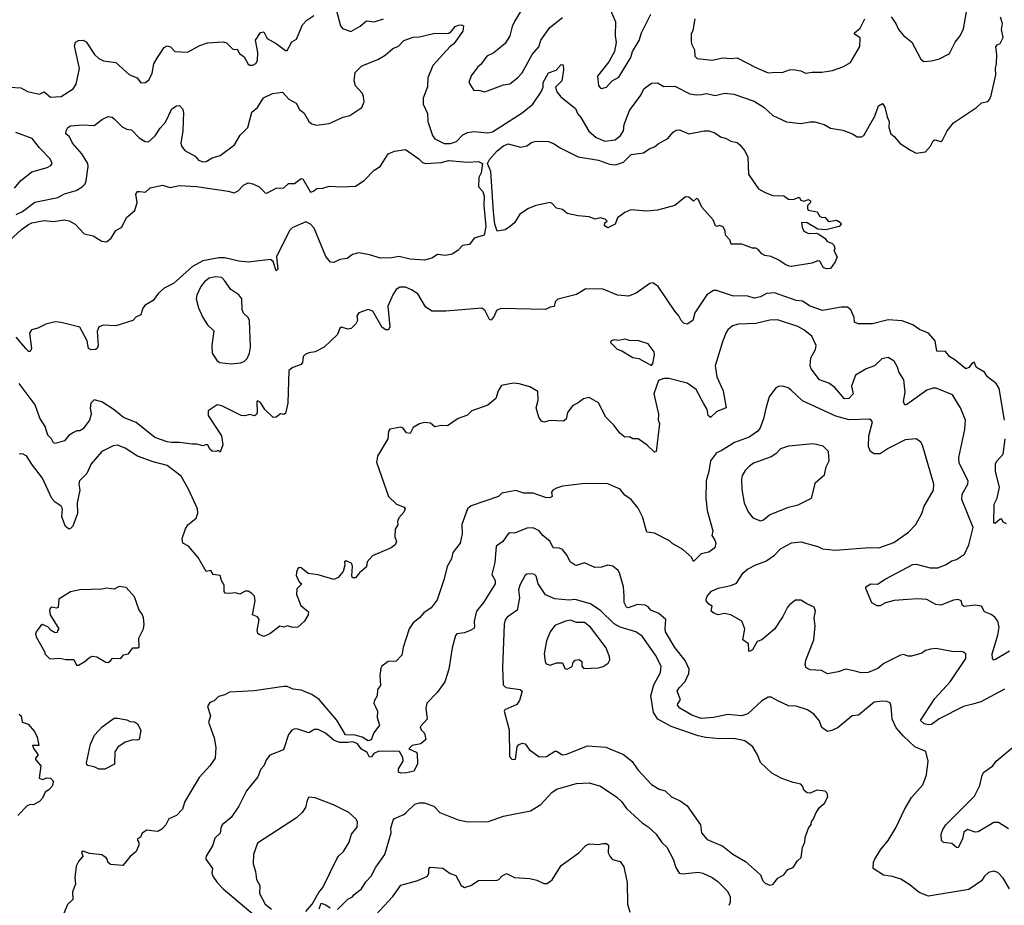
# Model space of a CAD drawing. Extents: x 1678759 to 1859541, y 384609 to 522867.
# Tile 109 of 256: x 1772158 to 1778482, y 428709 to 434399. Entities that reach past the tile are written whole.
import ezdxf

# ---------------------------------------------------------------- set-up
doc = ezdxf.new("R2010")
doc.units = 0

msp = doc.modelspace()

# ---------------------------------------------------------------- linework, layer by layer
at = {"layer": '0CON20XD'}
for points in [[(1775443.5, 434565), (1775338.1, 434391.9), (1775321.2, 434355), (1775305.4, 434294.6), (1775275, 434246), (1775203.6, 434186.4), (1775158.8, 434165), (1775120.3, 434109.7), (1775101.2, 434095), (1775057.5, 434037.5), (1775043.3, 433995), (1775075, 433943.8), (1775105, 433946.2), (1775145, 433934), (1775265, 433980), (1775305, 433986.7), (1775356, 434025), (1775385, 434058), (1775450, 434175), (1775492.3, 434225), (1775505, 434267.5), (1775561.9, 434348.1), (1775645, 434413.3)], [(1775945, 434473.8), (1775983.5, 434385), (1775982.2, 434295), (1775988.5, 434251.5), (1775977.1, 434195), (1775942.1, 434127.9), (1775868.8, 434035), (1775876.2, 433975), (1775885, 433960), (1775895, 433956.2), (1775926.7, 433965), (1775963.3, 434005), (1776005, 434030), (1776082.5, 434155), (1776092.9, 434195), (1776135.5, 434264.5), (1776152.2, 434315), (1776211.4, 434435)], [(1777755, 434417.5), (1777786, 434375), (1777802, 434335), (1777835, 434298), (1777887.5, 434255), (1777945, 434144.2), (1777965, 434130), (1778015, 434133.3), (1778065, 434146), (1778120, 434175), (1778129.2, 434180.8), (1778166, 434255), (1778199.2, 434295), (1778219.8, 434340.2), (1778244.5, 434485)], [(1772095, 433965.4), (1772165, 433960.5), (1772208.2, 433938.2), (1772285, 433919.4), (1772315, 433935.7), (1772355, 433901.2), (1772425, 433905.5), (1772500.6, 433955), (1772519.6, 433985), (1772541.9, 434085), (1772509.1, 434230.9), (1772515.7, 434254.3), (1772535, 434264), (1772565, 434266.2), (1772585, 434256), (1772638.2, 434175), (1772665, 434148.2), (1772695, 434134.7), (1772775, 434122.9), (1772863.8, 434043.8), (1772912.5, 434025), (1772935, 433992.5), (1772966.7, 433995), (1772989.2, 434015), (1773008.6, 434055), (1773019.1, 434115), (1773041.9, 434155), (1773085, 434218.8), (1773105, 434230.8), (1773126.2, 434225), (1773155, 434193.8), (1773235, 434190.6), (1773315, 434232.5), (1773365, 434250), (1773465, 434255.7), (1773485, 434249.2), (1773525, 434210.8), (1773535, 434206.2), (1773555, 434210), (1773570.5, 434180.5), (1773599.4, 434159.4), (1773625, 434113.3), (1773635, 434106.2), (1773655, 434106.2), (1773673.9, 434116.1), (1773684.1, 434135.9), (1773687, 434187), (1773672.7, 434267.3), (1773705, 434316.7), (1773725, 434320), (1773747.7, 434277.7), (1773805, 434246), (1773865, 434200), (1773875, 434201.2), (1773905, 434256.7), (1773935, 434273.3), (1773973.3, 434365), (1774001.2, 434395), (1774047.5, 434425)], [(1772135, 433147.7), (1772175, 433166.2), (1772255, 433225.4), (1772403.1, 433256.9), (1772445, 433280), (1772519.8, 433300.2), (1772558.8, 433325), (1772578, 433345), (1772585, 433362.5), (1772598.2, 433455), (1772596.2, 433475), (1772557.7, 433537.7), (1772496.4, 433605), (1772476.9, 433646.9), (1772454.2, 433665), (1772455.8, 433685), (1772467.1, 433705), (1772485, 433716.7), (1772565, 433723.3), (1772635, 433718.1), (1772690.3, 433759.7), (1772725, 433776.7), (1772751.7, 433771.7), (1772765, 433762), (1772815, 433711.1), (1772845, 433695.7), (1772875, 433690), (1772925, 433638.9), (1772963.3, 433615), (1772985, 433612.9), (1773028.2, 433651.8), (1773059.4, 433700.6), (1773095, 433740), (1773134.6, 433825.4), (1773165, 433845.8), (1773185, 433848), (1773204.2, 433825), (1773208.9, 433805), (1773205.8, 433685), (1773193.1, 433605), (1773197.8, 433585), (1773218.6, 433558.6), (1773285, 433522), (1773306.2, 433495), (1773335, 433484.4), (1773355, 433487.1), (1773395, 433511.9), (1773444.4, 433525.6), (1773536.5, 433595), (1773574.3, 433655.7), (1773623.4, 433706.6), (1773649.2, 433805), (1773685, 433834.3), (1773723, 433897), (1773782.5, 433925), (1773845, 433932), (1773887.3, 433887.3), (1773932.8, 433862.8), (1773955, 433821.2), (1773985, 433798), (1774014.7, 433744.7), (1774035, 433728.6), (1774065, 433720.5), (1774145, 433731.5), (1774235, 433771.2), (1774277.2, 433782.8), (1774356, 433835), (1774369.5, 433870.5), (1774366, 433905), (1774356.9, 433926.9), (1774315, 433974.3), (1774306.2, 434005), (1774311.7, 434058.3), (1774355, 434102), (1774457.9, 434142.1), (1774505, 434170), (1774555, 434212.9), (1774591.8, 434228.2), (1774625, 434264.4), (1774685, 434286.2), (1774725, 434287.5), (1774815, 434309.1), (1774915, 434312.9), (1774932, 434325), (1774954.4, 434355.6), (1774975.7, 434364.3), (1774995.9, 434365.9), (1775008.8, 434358.8), (1775003.6, 434325), (1774947.1, 434242.9), (1774923.5, 434226.5), (1774810.9, 434105), (1774780, 434025), (1774777, 433967), (1774749.1, 433895), (1774749.6, 433855), (1774776.6, 433795), (1774778.2, 433745), (1774808.8, 433655), (1774825, 433633.3), (1774883.7, 433603.7), (1774925, 433602.5), (1774963.9, 433616.1), (1775005, 433659.2), (1775035, 433673.2), (1775075, 433680), (1775165, 433671.9), (1775195, 433678), (1775385, 433799.6), (1775453.5, 433855), (1775507.8, 433935), (1775520, 433965), (1775520, 433995), (1775555, 434056.2), (1775602.5, 434075), (1775635, 434110), (1775648.3, 434108.3), (1775650, 434075), (1775639.4, 434005), (1775599.2, 433965), (1775606.9, 433935), (1775633.3, 433903.3), (1775727, 433827), (1775740, 433795), (1775761, 433771), (1775812.3, 433682.3), (1775861.3, 433641.3), (1775915, 433618.5), (1775982.4, 433627.6), (1776016.5, 433653.5), (1776036.8, 433685), (1776039.2, 433725), (1776073.9, 433815), (1776146.3, 433913.7), (1776166, 433954), (1776215, 433990.8), (1776255, 433992.9), (1776295, 433969.2), (1776365, 433972.1), (1776462.7, 433922.7), (1776505.3, 433915.3), (1776537.2, 433917.2), (1776570, 433925), (1776625, 433910.5), (1776685, 433925.4), (1776745, 433920.5), (1776875.3, 433875.3), (1776938.6, 433835), (1776995, 433782), (1777082, 433742), (1777175, 433732.5), (1777235, 433742.9), (1777265, 433741.9), (1777324.3, 433724.3), (1777365, 433702.5), (1777445, 433688.6), (1777507.5, 433665), (1777536.1, 433646.1), (1777565, 433646), (1777580, 433655), (1777650.3, 433779.7), (1777674.4, 433845), (1777699.3, 433859.3), (1777715, 433837.5), (1777728.6, 433775), (1777741.9, 433745), (1777740.6, 433705), (1777754, 433665), (1777775, 433648.8), (1777812.7, 433602.7), (1777879.5, 433559.5), (1777915, 433540), (1777975, 433550), (1778008.8, 433585), (1778025, 433621.2), (1778035.8, 433625.8), (1778075, 433616.2), (1778085, 433623.8), (1778115.6, 433684.4), (1778156.2, 433735), (1778302.5, 433835), (1778335, 433864), (1778375, 433873.3), (1778386.7, 433885), (1778398.3, 433911.7), (1778426.8, 434043.2), (1778424.2, 434085.8), (1778432, 434115), (1778433.1, 434175), (1778428, 434225), (1778435, 434236), (1778455.4, 434244.6), (1778474, 434285), (1778463.8, 434335), (1778469.7, 434375), (1778458.1, 434415)], [(1774189.4, 434465), (1774219.1, 434359.1), (1774231.3, 434341.3), (1774285, 434322), (1774345, 434356), (1774385, 434392), (1774435, 434385.7), (1774495, 434404)], [(1776494.1, 434404.1), (1776481.4, 434328.6), (1776470, 434305), (1776470, 434265), (1776473, 434243), (1776491.2, 434205), (1776493.8, 434165), (1776509.3, 434149.3), (1776605, 434138), (1776675, 434153.5), (1776725, 434149.4), (1776765, 434154.3), (1776885, 434091.4), (1776965, 434058), (1777015, 434060.8), (1777055, 434058.6), (1777103, 434077), (1777125, 434077.5), (1777175, 434070), (1777205, 434054), (1777247.7, 434062.3), (1777309.5, 434060.5), (1777377.3, 434072.7), (1777443.9, 434096.1), (1777495, 434123.3), (1777554, 434226), (1777555, 434282.5), (1777520, 434305), (1777519.5, 434315), (1777555.7, 434345), (1777585, 434403.3)], [(1772125, 433316.7), (1772165.9, 433365), (1772235, 433420), (1772335, 433448.9), (1772358.3, 433461.7), (1772366.4, 433473.6), (1772354.2, 433505), (1772285, 433574.2), (1772236.9, 433635), (1772132.7, 433672.7)], [(1777345, 432797.5), (1777320, 432805), (1777296.4, 432846.4), (1777285, 432850), (1777245, 432833.3), (1777115, 432812.5), (1777100, 432815), (1777073.3, 432825), (1777034.3, 432854.3), (1776985, 432878), (1776944.4, 432884.4), (1776925, 432893.8), (1776901.2, 432921.2), (1776885, 432930), (1776865, 432930), (1776795.9, 432955.9), (1776726.7, 432956.7), (1776718.8, 432985), (1776691.2, 433015), (1776689.3, 433039.3), (1776677.5, 433065), (1776655, 433076.7), (1776635, 433070), (1776627.5, 433075), (1776612.3, 433112.3), (1776540, 433195), (1776516.1, 433246.1), (1776505, 433250), (1776485, 433233.3), (1776455, 433257.5), (1776435, 433260), (1776365.5, 433204.5), (1776254.5, 433175.5), (1776185, 433168.2), (1776082.7, 433177.3), (1776045, 433159.2), (1775996.7, 433125), (1775982.5, 433085), (1775935, 433062), (1775913.8, 433075), (1775916.4, 433093.6), (1775930, 433105), (1775917.7, 433117.7), (1775885, 433126.2), (1775855, 433116.2), (1775815, 433132.5), (1775745, 433138.6), (1775675, 433154.2), (1775645, 433179.2), (1775605, 433188), (1775577.9, 433217.9), (1775563.9, 433223.9), (1775473.9, 433203.9), (1775425, 433186), (1775370.3, 433149.7), (1775335.6, 433094.4), (1775309.1, 433070.9), (1775275, 433049.2), (1775225, 433040.8), (1775210, 433085), (1775200.3, 433165), (1775183.7, 433423.7), (1775162.5, 433475), (1775175, 433499.5), (1775223.9, 433556.1), (1775265, 433587.3), (1775295, 433600), (1775375, 433580.5), (1775415, 433587.1), (1775445, 433608.6), (1775475, 433617.1), (1775555, 433616), (1775590.6, 433600.6), (1775625, 433576.9), (1775745, 433516.9), (1775875, 433495.5), (1775945, 433470.4), (1775985, 433466.7), (1776036.7, 433483.3), (1776085, 433532.1), (1776165, 433543.3), (1776205, 433570), (1776235, 433580.8), (1776259.1, 433600.9), (1776321.2, 433635), (1776354.4, 433675.6), (1776375, 433689.2), (1776395, 433690), (1776455, 433665.6), (1776555, 433684.4), (1776585, 433684.3), (1776621.7, 433671.7), (1776660, 433645), (1776695, 433636.2), (1776725, 433617.5), (1776765, 433608.6), (1776782.5, 433595), (1776815, 433555.8), (1776833.6, 433515), (1776839.4, 433405), (1776844.5, 433394.5), (1776902.1, 433312.1), (1776945, 433288.9), (1776995, 433268.1), (1777065, 433265.8), (1777095, 433246.2), (1777126, 433244), (1777165, 433257.5), (1777175, 433240), (1777195, 433232.5), (1777225, 433242.5), (1777237.5, 433235), (1777236.7, 433225), (1777217.5, 433205), (1777216.7, 433185), (1777222.5, 433175), (1777280, 433165), (1777297.5, 433135), (1777315, 433126.7), (1777328.8, 433128.8), (1777352.4, 433102.4), (1777405, 433110), (1777428.8, 433095), (1777433.8, 433085), (1777421.2, 433068.8), (1777335, 433048), (1777285, 433053.3), (1777215, 433093.3), (1777180, 433095), (1777182.5, 433065), (1777195, 433040), (1777225, 433024), (1777275, 433026.7), (1777291.2, 433021.2), (1777331.7, 432991.7), (1777345, 432972.5), (1777375, 432963.8), (1777388.8, 432948.8), (1777393.3, 432925), (1777386.7, 432915), (1777408.8, 432875), (1777395, 432842.5), (1777365, 432800), (1777345, 432797.5)], [(1772059.7, 432950.3), (1772169, 433051), (1772215, 433083.3), (1772235, 433092.8), (1772315, 433108.7), (1772375, 433102.9), (1772443.6, 433113.6), (1772476.3, 433106.3), (1772515, 433084.6), (1772572.3, 433022.3), (1772629.3, 433009.3), (1772685.8, 432975), (1772715, 432972.1), (1772744.6, 432995.4), (1772775, 433044), (1772814, 433065), (1772843.3, 433126.7), (1772897.3, 433172.7), (1772911.2, 433225), (1772903.2, 433276.8), (1772915, 433293.8), (1772930, 433295), (1772965, 433290), (1772995, 433318), (1773075, 433336.2), (1773125, 433320), (1773185, 433332.2), (1773293.4, 433326.6), (1773497.5, 433297.5), (1773535, 433286.2), (1773561.9, 433298.1), (1773595, 433336.2), (1773625, 433350), (1773655, 433343.8), (1773695, 433323.8), (1773735, 433286.7), (1773745, 433284), (1773805, 433316), (1773855, 433318), (1773885, 433346.7), (1773923.3, 433346.7), (1773965, 433377.5), (1773976.7, 433375), (1774025, 433290), (1774045, 433296.2), (1774066.4, 433313.6), (1774105, 433317.1), (1774145, 433329.1), (1774225, 433324.4), (1774315, 433329.4), (1774369.2, 433365), (1774435, 433432.5), (1774472.5, 433455), (1774493.3, 433485), (1774525, 433537.5), (1774565, 433553.3), (1774635, 433563.8), (1774721.4, 433505), (1774745, 433481.1), (1774763.8, 433473.8), (1774865, 433481.7), (1774915, 433494.7), (1775035, 433482.3), (1775105, 433487), (1775131.2, 433475), (1775121.4, 433415), (1775105.9, 433385), (1775104, 433325), (1775131.6, 433295), (1775141.1, 433265), (1775138.1, 433205), (1775151, 433069), (1775141.4, 433015), (1775075.8, 432994.2), (1775047.5, 432955), (1775001.4, 432948.6), (1774972.5, 432915), (1774935, 432891.4), (1774893, 432883), (1774840.7, 432889.3), (1774805, 432866.2), (1774757.3, 432852.7), (1774665, 432858.9), (1774595, 432877.8), (1774545, 432868.2), (1774475, 432866.9), (1774405, 432888.8), (1774335, 432901.2), (1774295, 432890), (1774261.2, 432865), (1774215, 432857.1), (1774175, 432837.8), (1774155, 432840), (1774125, 432876.7), (1774048.3, 433058.3), (1774026.2, 433085), (1773995, 433099.6), (1773908.2, 433061.8), (1773890, 433045), (1773806.7, 432875), (1773816.2, 432796.2), (1773805, 432786), (1773785.9, 432845.9), (1773768.1, 432858.1), (1773625, 432840.9), (1773565, 432846.4), (1773475, 432867.8), (1773437.6, 432867.6), (1773335, 432849.1), (1773266.8, 432813.2), (1773146.5, 432703.5), (1773085, 432673.5), (1773049.4, 432640.6), (1773015, 432594.5), (1772964, 432565), (1772949.2, 432545), (1772935, 432503.3), (1772903.3, 432486.7), (1772884.2, 432465.8), (1772775, 432432.2), (1772695, 432435.5), (1772665.8, 432425), (1772654.5, 432395), (1772661.1, 432305), (1772655, 432286.7), (1772645, 432278.8), (1772617, 432277), (1772600, 432285), (1772590, 432335), (1772545, 432423.3), (1772425, 432452.5), (1772385, 432456.7), (1772325, 432442.5), (1772275, 432416.7), (1772232.5, 432405), (1772220, 432385), (1772233.8, 432285), (1772225, 432267.5), (1772215, 432267.5), (1772198, 432285), (1772135, 432358.8)], [(1773515, 432186.5), (1773575, 432194.4), (1773598.5, 432201.5), (1773618.7, 432221.3), (1773632.9, 432255), (1773639.4, 432295), (1773634.3, 432465), (1773624.5, 432484.5), (1773595, 432514), (1773585.6, 432535), (1773584.6, 432604.6), (1773565, 432630.6), (1773514.4, 432665), (1773473.8, 432723.8), (1773455, 432741.4), (1773415, 432746.2), (1773375, 432737.5), (1773345.3, 432714.7), (1773321.8, 432685), (1773295, 432628), (1773290.9, 432605), (1773306.3, 432546.3), (1773333.8, 432485), (1773365, 432438.8), (1773405, 432400), (1773392.5, 432305), (1773394.4, 432255), (1773427, 432207), (1773443.3, 432195), (1773515, 432186.5)], [(1778482.5, 431825), (1778448.2, 432028.2), (1778430.6, 432060.6), (1778373.8, 432103.8), (1778354.4, 432134.4), (1778302.5, 432165), (1778288.3, 432198.3), (1778275, 432192.5), (1778253.3, 432165), (1778235, 432156.2), (1778165, 432212.9), (1778133, 432233), (1778105, 432265.8), (1778048, 432268), (1778038, 432335), (1777995.4, 432385.4), (1777937.2, 432407.2), (1777895, 432438.8), (1777825, 432464.6), (1777735, 432470), (1777635, 432444.5), (1777543.8, 432443.8), (1777520, 432455), (1777517.5, 432485), (1777496.7, 432535), (1777475, 432551.2), (1777435, 432551.4), (1777315, 432530.6), (1777235, 432558.1), (1777185, 432590.6), (1777144.5, 432594.5), (1777005, 432644.6), (1776955, 432640.4), (1776915, 432618.5), (1776875, 432608.7), (1776835, 432621.8), (1776735, 432624.7), (1776659.3, 432649.3), (1776635, 432658.9), (1776615, 432659.1), (1776570.1, 432629.9), (1776494.3, 432515), (1776481.2, 432465), (1776445, 432443.3), (1776425, 432446.7), (1776406.2, 432465), (1776392, 432495), (1776365, 432526.2), (1776258.6, 432685), (1776225, 432708.1), (1776205, 432704.3), (1776117.6, 432642.4), (1776068.2, 432621.8), (1775998.1, 432628.1), (1775905, 432666.4), (1775795, 432669.2), (1775735, 432632), (1775615, 432603.6), (1775596.9, 432585), (1775590, 432555), (1775565, 432552.1), (1775535, 432536.5), (1775247.9, 432542.1)], [(1775247.9, 432542.1), (1775219.7, 432530.3), (1775205, 432493.8), (1775185, 432468.8), (1775175, 432473.3), (1775148.3, 432528.3), (1775125, 432544.7), (1774895, 432525.2), (1774805.8, 432525.8), (1774765, 432554.5), (1774715, 432637.8), (1774675, 432663.1), (1774635, 432679.4), (1774599.7, 432680.3), (1774575.6, 432664.4), (1774555.8, 432635), (1774522.2, 432557.8), (1774535.5, 432424.5), (1774526.7, 432405), (1774510, 432405), (1774485, 432420), (1774425, 432526.7), (1774395, 432537.5), (1774336.7, 432515), (1774323.3, 432495), (1774327.5, 432465), (1774316.4, 432443.6), (1774287.5, 432415), (1774265, 432410), (1774225, 432423.8), (1774215, 432416.7), (1774200, 432375), (1774113.3, 432295), (1774056.4, 432263.6), (1774015, 432258.1), (1773991.9, 432248.1), (1773978.1, 432235), (1773974.8, 432195.2), (1773966.5, 432183.5), (1773911.9, 432165), (1773885.4, 432145), (1773879.6, 431935), (1773865, 431867.5), (1773855, 431862.5), (1773833, 431867), (1773805.9, 431844.1), (1773785, 431843.3), (1773732.5, 431895), (1773705, 431940), (1773685, 431950), (1773680, 431945), (1773682.5, 431875), (1773678.3, 431861.7), (1773665.9, 431854.1), (1773635, 431861.2), (1773603.6, 431853.6), (1773580, 431855), (1773455, 431918), (1773425, 431923.3), (1773367.5, 431885), (1773367.5, 431855), (1773453.3, 431725), (1773463, 431667), (1773445, 431620), (1773435, 431630), (1773416.7, 431623.3), (1773395, 431626.7), (1773378.3, 431638.3), (1773366.1, 431666.1), (1773359.3, 431669.3), (1773335, 431660.8), (1773295, 431672.2), (1773265, 431670.5), (1773185, 431683.1), (1773131.7, 431681.7), (1773105, 431685.4), (1773025, 431713.5), (1772905, 431809.6), (1772825, 431841.8), (1772765, 431892.7), (1772685, 431942.9), (1772635, 431956.7), (1772614, 431935), (1772610, 431905), (1772616.5, 431865), (1772605.5, 431825), (1772565, 431770.6), (1772545, 431757.8), (1772525, 431756.5), (1772498, 431745), (1772472, 431725), (1772445, 431692.5), (1772385, 431675.8), (1772375, 431679.2), (1772361.4, 431705), (1772338.6, 431728.6), (1772320.9, 431785), (1772287.6, 431837.6), (1772256.9, 431925), (1772155, 432062.2)], [(1778515, 430341.4), (1778425, 430287.1), (1778414.5, 430284.5), (1778405, 430293.3), (1778403.8, 430325), (1778440.6, 430445), (1778448.7, 430495), (1778441.3, 430535), (1778420.6, 430560.6), (1778398, 430578), (1778355, 430593.8), (1778335, 430630.8), (1778295, 430637.5), (1778225, 430628.8), (1778214.2, 430634.2), (1778204.3, 430664.3), (1778185, 430672.9), (1778155, 430669.2), (1778075, 430636.7), (1778042.3, 430642.3), (1777985, 430672.9), (1777925, 430677.5), (1777862.5, 430672.5), (1777775, 430667.3), (1777718.8, 430651.2), (1777685, 430632), (1777665, 430632), (1777632, 430652), (1777592, 430745), (1777593.3, 430755), (1777625, 430773.8), (1777667.7, 430772.3), (1777716.7, 430805), (1777895, 430897.9), (1777915, 430901.1), (1778005, 430877.5), (1778055, 430876.9), (1778105, 430895.7), (1778145, 430922.9), (1778175, 430930.6), (1778225.6, 430965), (1778255, 431024), (1778282, 431135), (1778209.4, 431315), (1778210.5, 431349.5), (1778246.5, 431415), (1778248.9, 431435), (1778190.9, 431549.1), (1778189.6, 431585), (1778228.9, 431765), (1778232.9, 431825), (1778201.1, 431905), (1778149.4, 431989.4), (1778045, 432031.1), (1778025, 432032.2), (1777985, 432017.5), (1777855, 431925.7), (1777842.9, 431922.9), (1777834.5, 431945), (1777844.6, 432005), (1777837.1, 432085), (1777805, 432136.7), (1777796.6, 432166.6), (1777774.3, 432204.3), (1777735, 432228.8), (1777695, 432219.2), (1777648.8, 432175), (1777594.6, 432155.4), (1777525.6, 432114.4), (1777499.4, 432045), (1777512, 431995), (1777482.5, 431965), (1777455, 431962), (1777394.2, 432035), (1777354, 432064), (1777295, 432085.6), (1777241.5, 432155), (1777235.6, 432175), (1777238.1, 432225), (1777269.8, 432280.2), (1777274.4, 432305), (1777245.4, 432365), (1777195, 432405.5), (1777155, 432427.7), (1777025, 432470.6), (1776975, 432467.8), (1776885, 432447.1), (1776775, 432441.9), (1776735, 432432.5), (1776705, 432406), (1776695, 432388.8), (1776671.1, 432328.9), (1776625.4, 432175), (1776636.2, 432105), (1776676.4, 432015), (1776695.7, 431904.3), (1776635, 431882), (1776595, 431843.3), (1776580.8, 431855), (1776574.3, 431895), (1776550.6, 431935), (1776502, 432022), (1776445, 432063.8), (1776327.7, 432092.3), (1776295, 432094.2), (1776260, 432080), (1776231.2, 431995), (1776261.2, 431865), (1776258, 431825), (1776266.7, 431805), (1776246.2, 431625), (1776235, 431620), (1776188.8, 431665), (1776130, 431705), (1776095, 431706.7), (1776075, 431718.8), (1776045, 431716), (1776011.4, 431741.4), (1775975, 431791.2), (1775922.5, 431845), (1775875, 431936.2), (1775815, 431971.2), (1775778.3, 431961.7), (1775745, 431936.2), (1775710.3, 431919.7), (1775677.1, 431875), (1775668.3, 431831.7), (1775651.4, 431818.6), (1775565.6, 431824.4), (1775525, 431813.3), (1775508.8, 431818.8), (1775492, 431845)], [(1776215, 432177.5), (1776225, 432190), (1776235.8, 432245), (1776232, 432265), (1776195, 432316), (1776134.2, 432334.2), (1776075, 432338), (1776045, 432346), (1776005, 432336.7), (1775975, 432341.2), (1775957.5, 432335), (1775952.5, 432325), (1775995, 432281.2), (1776025, 432271.2), (1776095, 432228.8), (1776135, 432221.2), (1776215, 432177.5)], [(1775492, 431845), (1775475.7, 431905), (1775488, 431955), (1775485, 432010), (1775435, 432040), (1775365, 432060), (1775326.4, 432063.6), (1775251.7, 432048.3), (1775230.5, 432015), (1775215, 431963.8), (1775165, 431921.2), (1775062.5, 431885), (1775035, 431857.5), (1774974.3, 431835.7), (1774905, 431788.8), (1774865, 431791.2), (1774825, 431783.8), (1774795.9, 431805.9), (1774755, 431811.1), (1774725, 431802), (1774685, 431777.5), (1774665, 431740), (1774642.5, 431745), (1774620, 431775), (1774605, 431781.2), (1774535, 431767.5), (1774526.7, 431755), (1774522.5, 431705), (1774456, 431595), (1774449.2, 431555), (1774526.2, 431335), (1774578.8, 431285), (1774627, 431267), (1774633.8, 431255), (1774625.8, 431234.2), (1774592.7, 431197.3), (1774583.3, 431175), (1774587, 431153), (1774570, 431125), (1774568, 431075), (1774578, 431045), (1774569.2, 431025), (1774544.2, 431005), (1774423.3, 430955), (1774390, 430915), (1774386.1, 430883.9), (1774340, 430845), (1774315, 430812.5), (1774295, 430812.5), (1774290, 430825), (1774296, 430885), (1774291.2, 430905), (1774255, 430922.5), (1774243.3, 430915), (1774246.7, 430895), (1774235, 430852.5), (1774204.3, 430815.7), (1774175, 430801.2), (1774075, 430831.9), (1774010.9, 430840.9), (1773965, 430876), (1773955, 430878.8), (1773945, 430873.3), (1773935, 430850), (1773934, 430825), (1773953.9, 430783.9), (1773970, 430775), (1773938.3, 430741.7), (1773935.6, 430705), (1773964.4, 430635), (1774012.9, 430595), (1774009.6, 430575), (1773986.1, 430533.9), (1773945, 430495.6), (1773915, 430494.2), (1773875, 430504.2), (1773855, 430496.2), (1773828.3, 430501.7), (1773765, 430452.5), (1773725, 430436.2), (1773695, 430447.5), (1773687.5, 430455), (1773684, 430475), (1773695.7, 430545), (1773685, 430561.2), (1773654, 430575), (1773670, 430665), (1773665.8, 430695.8), (1773647.5, 430715), (1773625, 430726.2), (1773605, 430726.2), (1773571.7, 430708.3), (1773544.1, 430715.9), (1773505, 430711.2), (1773477.5, 430715), (1773471.2, 430725), (1773470, 430765), (1773453.3, 430795), (1773445, 430827.5), (1773400, 430835), (1773385, 430860), (1773355, 430853.3), (1773304.1, 430944.1), (1773242, 431015), (1773205.8, 431035.8), (1773201.4, 431065), (1773222.4, 431127.6), (1773237.3, 431152.7), (1773291.2, 431195), (1773302, 431228), (1773300, 431255), (1773242.7, 431382.7), (1773195.5, 431465.5), (1773105, 431534.6), (1773015, 431558.5), (1772915, 431594.5), (1772835, 431645.6), (1772785, 431664.4), (1772759.1, 431660.9), (1772685.6, 431624.4), (1772617.5, 431545), (1772587.9, 431482.1), (1772542.2, 431435), (1772538.6, 431415), (1772543.3, 431375), (1772527.3, 431295), (1772530, 431225), (1772499.2, 431145), (1772485, 431128.8), (1772475, 431126), (1772452.6, 431142.6), (1772427.8, 431205), (1772432.2, 431255), (1772425, 431273.8), (1772385, 431298.6), (1772365, 431321.9), (1772305, 431452.9), (1772233.3, 431545), (1772203.3, 431595), (1772175, 431608.8), (1772155, 431606.7)], [(1778483.6, 430096.4), (1778331.2, 430015), (1778279.1, 430000.9), (1778220, 429985), (1778063.6, 429906.4), (1778015, 429870), (1777995, 429867.5), (1777966.7, 429875), (1777943.1, 429895), (1778035, 430036.7), (1778135, 430144.3), (1778235, 430294), (1778235, 430323.8), (1778215, 430336.7), (1778145, 430339.2), (1778045, 430359.1), (1778007.5, 430355), (1777976, 430345), (1777952.2, 430327.8), (1777885, 430310), (1777865, 430308.8), (1777835, 430319.2), (1777815, 430315.6), (1777708.3, 430261.7), (1777669.4, 430230.6), (1777606.5, 430203.5), (1777561.5, 430201.5), (1777523, 430213), (1777465, 430225.7), (1777415, 430208.1), (1777345.9, 430195.9), (1777307.3, 430217.3), (1777235, 430220.9), (1777208.6, 430235), (1777203.3, 430255), (1777206.6, 430283.4), (1777258.5, 430415), (1777266.9, 430505), (1777260.6, 430555), (1777268.6, 430598.6), (1777260, 430625), (1777213.3, 430645), (1777175, 430670), (1777141.2, 430668.8), (1777105, 430641.2), (1777090, 430625), (1777060, 430565), (1777006.5, 430483.5), (1776925, 430413.8), (1776895, 430402.5), (1776865, 430350), (1776845, 430340), (1776840, 430345), (1776838.3, 430388.3), (1776802.5, 430415), (1776815.6, 430485), (1776796.2, 430535), (1776725, 430575.8), (1776685, 430583.8), (1776645, 430575.8), (1776616.4, 430586.4), (1776598.3, 430598.3), (1776605, 430630), (1776583.6, 430643.6), (1776567.5, 430665), (1776567.5, 430675), (1776573.3, 430695), (1776602.1, 430727.9), (1776643, 430747), (1776725, 430762.5), (1776760.9, 430779.1), (1776805, 430844), (1776831.7, 430868.3), (1776885, 430896.7), (1776949.8, 430920.2), (1777005, 430958.5), (1777045, 430998.9), (1777115, 431036.7), (1777175, 431043.5), (1777285, 431013.1), (1777315, 430999.4), (1777395, 430989.5), (1777615, 431006.5), (1777675, 431005.6), (1777771.4, 431038.6), (1777865.8, 431105), (1777914.3, 431155), (1777953.1, 431225), (1777966.2, 431273.8), (1778002.9, 431335), (1778026.9, 431375), (1778030, 431415), (1777956, 431665), (1777945, 431683.3), (1777915, 431706.7), (1777845, 431699.4), (1777735, 431643.5), (1777685, 431610), (1777645, 431608.5), (1777623.4, 431623.4), (1777609.6, 431655), (1777611.8, 431725), (1777634.2, 431814.2), (1777626.5, 431826.5), (1777615, 431831.4), (1777485, 431827.5), (1777400.4, 431850.4), (1777185, 431950), (1777115, 432017.1), (1777093, 432033), (1777065, 432041.2), (1777035, 432043.8), (1777015, 432033.8), (1776972.5, 431975), (1776951.5, 431908.5), (1776935.4, 431835), (1776913.9, 431776.1), (1776899.4, 431755), (1776843.3, 431716.7), (1776748, 431682), (1776662.3, 431627.7), (1776633.9, 431616.1), (1776595.4, 431564.6), (1776584.4, 431495), (1776567.1, 431435), (1776565.7, 431325), (1776574.3, 431245), (1776609.2, 431115), (1776604, 431085), (1776623.3, 431055), (1776628.8, 431035), (1776622.5, 431005), (1776585, 430978), (1776535, 430965.8), (1776485, 430917.5), (1776472.5, 430945), (1776416.7, 430995), (1776346.7, 431035), (1776330.9, 431050.9), (1776235, 431100), (1776185, 431106.7), (1776158.1, 431205), (1776130.8, 431260.8), (1776085, 431316.9), (1776045, 431344.4), (1776015, 431381.4), (1775935, 431415.8), (1775789.1, 431419.1), (1775645, 431400.8), (1775605, 431389.2), (1775581.2, 431375), (1775573.6, 431363.6), (1775577.5, 431335), (1775563, 431327), (1775535, 431328), (1775455, 431357.5), (1775395, 431355.6), (1775345, 431372.9), (1775255, 431357.5), (1775232.5, 431335), (1775057.5, 431275), (1775033.4, 431256.6), (1774998, 431155), (1775000.6, 431095), (1774986.5, 431035), (1774940.8, 430975), (1774931.4, 430935), (1774902.7, 430885), (1774884.4, 430805.6), (1774839.4, 430670.6), (1774801.2, 430618.8), (1774752.6, 430587.4), (1774725, 430555.6), (1774686, 430524), (1774659.5, 430485), (1774620.4, 430365), (1774612.5, 430315), (1774575, 430276.2), (1774524.1, 430275.9), (1774484.3, 430245.7), (1774477.5, 430232.5), (1774470.8, 430185), (1774475, 430120), (1774456.7, 430095), (1774454, 430055), (1774435.8, 430025), (1774433.1, 430006.9), (1774455.6, 429955), (1774454.4, 429915), (1774468, 429865), (1774432.3, 429817.7), (1774415, 429770.8), (1774395, 429766.4), (1774357.9, 429787.9), (1774311.5, 429801.5), (1774250.6, 429805), (1774195, 429898.6), (1774081.1, 430031.1)], [(1778495, 431160), (1778475, 431170), (1778465, 431190), (1778455, 431190), (1778426.1, 431163.9), (1778413.8, 431163.8), (1778415.8, 431285), (1778436.3, 431323.7), (1778450.4, 431395), (1778424.5, 431495), (1778425.6, 431544.4), (1778430.9, 431559.1), (1778475, 431606.2), (1778487.2, 431705)], [(1776915, 431178), (1776935, 431184.2), (1776973.4, 431216.6), (1777095, 431265.7), (1777158.7, 431281.3), (1777242.5, 431325), (1777270, 431425), (1777326.7, 431475), (1777336.7, 431525), (1777356.1, 431563.9), (1777352.5, 431625), (1777318.8, 431658.8), (1777255, 431673.8), (1777095, 431658.6), (1777045, 431641.9), (1777015, 431608.9), (1776985, 431590.6), (1776871.7, 431548.3), (1776845, 431530.8), (1776817.9, 431502.1), (1776798.9, 431471.1), (1776793.5, 431445), (1776795, 431380), (1776811.5, 431295), (1776837.2, 431237.2), (1776867.6, 431197.6), (1776915, 431178)], [(1778515, 428814.4), (1778473.5, 428883.5), (1778439.8, 428919.8), (1778415, 428928.1), (1778380.2, 428919.8), (1778354.1, 428895.9), (1778334.3, 428865), (1778255, 428809.2), (1777995, 428766.7), (1777935, 428791.5), (1777875, 428840), (1777816.3, 428876.3), (1777764.4, 428894.4), (1777705, 428902.9), (1777640, 428945), (1777641.4, 428985), (1777649.2, 429005), (1777686, 429065), (1777736.9, 429125), (1777784.6, 429205.4), (1777840, 429325), (1777885, 429401.2), (1777957.7, 429482.3), (1777983, 429547), (1777992.5, 429635), (1777977.7, 429697.7), (1777907.7, 429727.7), (1777834.3, 429794.3), (1777788, 429848), (1777761.2, 429905), (1777755.8, 429985.8), (1777748.6, 430008.6), (1777728.1, 430018.1), (1777700.3, 430020.3), (1777645, 430014.3), (1777545, 429930.8), (1777505, 429926.2), (1777415, 429850.8), (1777375, 429830.8), (1777346.1, 429826.1), (1777310.7, 429850.7), (1777293.3, 429895), (1777257.7, 429937.7), (1777217.5, 429965), (1777145, 429988), (1777095, 429989.2), (1777031.1, 430021.1), (1776985, 430046.2), (1776965, 430046.2), (1776925, 430022), (1776835, 429938.9), (1776795, 429925.4), (1776705, 429933.8), (1776615, 429915.3), (1776535, 429908.9), (1776475, 429930), (1776398.8, 429975), (1776382, 429995), (1776383.9, 430006.1), (1776400, 430025), (1776400, 430035), (1776381.4, 430085), (1776392.5, 430105), (1776432.4, 430147.6), (1776455, 430197.5), (1776456.9, 430225), (1776432.4, 430282.4), (1776365, 430364.3), (1776306.4, 430465), (1776302.7, 430485), (1776308.5, 430545), (1776262.9, 430582.9), (1776210.8, 430605), (1776195.4, 430625.4), (1776175, 430637.8), (1776125, 430640.6), (1776065, 430620.6), (1776055, 430624.2), (1776039.5, 430655), (1776040, 430695), (1776035.6, 430755), (1776010.6, 430845), (1776000.7, 430860.7), (1775968, 430888), (1775935, 430894.3), (1775895, 430880.8), (1775851.7, 430878.3), (1775785, 430910), (1775735, 430892), (1775725, 430894.2), (1775694.2, 430915), (1775675, 430956), (1775645, 430994.3), (1775625, 431003.1), (1775585, 431006.2), (1775565.3, 431045.3), (1775517.8, 431085), (1775494, 431114), (1775455, 431134.4), (1775415, 431132.3), (1775335, 431098.9), (1775305, 431100.8), (1775295, 431096), (1775260.9, 431045), (1775219.1, 431015), (1775209.7, 430910.3), (1775190.8, 430835), (1775210.6, 430795), (1775212.2, 430775), (1775136.9, 430655), (1775091.8, 430598.2), (1775077.1, 430535), (1775078, 430495), (1775075, 430487.5), (1775050, 430475)], [(1776975, 428837.5), (1776995, 428842.5), (1777027, 428883), (1777066.4, 428903.6), (1777090.7, 428939.3), (1777125, 428952.5), (1777152.5, 428995), (1777177.5, 429015), (1777185, 429080), (1777200, 429115), (1777203.3, 429145), (1777223.3, 429205), (1777241.7, 429228.3), (1777243, 429247), (1777255, 429260), (1777273.3, 429305), (1777295, 429337.5), (1777327.5, 429365), (1777347.5, 429405), (1777345, 429430), (1777331.7, 429441.7), (1777277.5, 429447.5), (1777235, 429430), (1777215, 429431.2), (1777195.9, 429445.9), (1777186, 429475), (1777175, 429488), (1777125, 429497.5), (1777053.4, 429523.4), (1776987.9, 429557.9), (1776915, 429626.7), (1776896.9, 429675), (1776866.4, 429726.4), (1776815.4, 429765.4), (1776745, 429780.5), (1776655, 429778.2), (1776565, 429786.1), (1776515, 429798), (1776342, 429858), (1776256.2, 429905), (1776227.9, 429947.9), (1776211.6, 430055), (1776231.8, 430125), (1776273.9, 430205), (1776276.9, 430245), (1776241.2, 430315), (1776155, 430437.8), (1776115.3, 430465.3), (1776015, 430495.3), (1775975, 430517.6), (1775889.9, 430599.9), (1775825, 430645.4), (1775725, 430672.7), (1775685, 430669.1), (1775595, 430677.8), (1775535, 430703.8), (1775487.5, 430775), (1775474.3, 430824.3), (1775464.3, 430834.3), (1775445, 430838.6), (1775415, 430836.2), (1775405, 430830), (1775371.1, 430765), (1775361.5, 430735), (1775367.8, 430685), (1775353.1, 430605), (1775289.2, 430560.8), (1775276.5, 430543.5), (1775269.5, 430515), (1775257.9, 430235), (1775263.2, 430125), (1775279.1, 430109.1), (1775372.5, 430095), (1775384.5, 430085), (1775368.2, 430025), (1775350.9, 429999.1), (1775274.2, 429965), (1775269.2, 429955), (1775302.5, 429835), (1775302.9, 429665), (1775321.2, 429645), (1775341.7, 429648.3), (1775353.2, 429726.8), (1775361, 429739), (1775385, 429750.8), (1775405, 429746.1), (1775430.6, 429710.6), (1775495, 429663.3), (1775542, 429665), (1775595, 429698.9), (1775605, 429698.9), (1775645, 429676), (1775670.4, 429679.6), (1775805, 429732.7), (1775923.3, 429725), (1776035, 429677.5), (1776092.4, 429632.4), (1776128.2, 429578.2), (1776215.3, 429485.3), (1776265, 429455.6), (1776304.6, 429444.6), (1776344, 429405), (1776399.3, 429379.3), (1776445, 429348), (1776530.8, 429225), (1776537.5, 429175), (1776572.5, 429132.5), (1776675, 429088.1), (1776737.4, 429037.4), (1776820.2, 428990.2), (1776915, 428903.8), (1776931.2, 428865), (1776945, 428850), (1776975, 428837.5)], [(1772535, 430251.2), (1772575.6, 430275), (1772607.5, 430302.5), (1772625, 430308.5), (1772653.3, 430305), (1772710.5, 430270.5), (1772725, 430268.8), (1772741.7, 430278.3), (1772754, 430296), (1772807.5, 430295), (1772825, 430317.5), (1772856.4, 430323.6), (1772885, 430362.5), (1772916.4, 430363.6), (1772925, 430370), (1772923.3, 430425), (1772952.5, 430485), (1772956.7, 430515), (1772952.5, 430555), (1772945, 430580), (1772924, 430605), (1772895, 430690), (1772840.7, 430750.7), (1772796.4, 430756.4), (1772765, 430740), (1772715, 430746.7), (1772685, 430738.8), (1772545, 430736.2), (1772485, 430723.3), (1772410, 430675), (1772405, 430622.5), (1772395, 430617.5), (1772365, 430623.3), (1772353.3, 430615), (1772348.8, 430605), (1772353.3, 430575), (1772410, 430485), (1772400, 430475), (1772398.3, 430461.7), (1772385, 430460), (1772360, 430475), (1772338.3, 430498.3), (1772305, 430512.5), (1772293.6, 430506.4), (1772270, 430475), (1772260, 430455), (1772263, 430433), (1772320, 430335), (1772320, 430325), (1772351.7, 430291.7), (1772415, 430297.5), (1772455, 430287.5), (1772505, 430287.5), (1772521.7, 430251.7), (1772535, 430251.2)], [(1775675, 430225.8), (1775706.4, 430243.6), (1775712.3, 430267.7), (1775725, 430283.3), (1775751.7, 430288.3), (1775768, 430275), (1775767.5, 430245), (1775780.5, 430230.5), (1775875, 430234.4), (1775905, 430243.1), (1775937.1, 430265), (1775948.6, 430285), (1775945.7, 430305), (1775925, 430363.8), (1775824.5, 430495), (1775785, 430524.6), (1775735, 430525.4), (1775695, 430540.5), (1775663.3, 430535), (1775595, 430506.2), (1775565.8, 430465), (1775541.2, 430408.8), (1775525.6, 430325), (1775532.5, 430275), (1775540, 430260), (1775565, 430251.9), (1775605, 430266.2), (1775645, 430267.5), (1775659.5, 430229.5), (1775675, 430225.8)], [(1775050, 430475), (1775015, 430460), (1774965, 430453.3), (1774957.3, 430442.7), (1774935, 430363.3), (1774914, 430225), (1774888, 430145), (1774838.8, 430075), (1774772.3, 430007.7), (1774766.7, 429975), (1774774.2, 429905), (1774730, 429855), (1774735.9, 429835.9), (1774757.5, 429815), (1774766.7, 429775), (1774733.2, 429746.8), (1774678.8, 429735), (1774657.5, 429715), (1774703.6, 429693.6), (1774710, 429685), (1774712.5, 429615), (1774688.7, 429571.3), (1774645, 429559.2), (1774605, 429557.5), (1774590, 429565), (1774590, 429585), (1774620, 429635), (1774617.7, 429657.7), (1774596.7, 429696.7), (1774465, 429698.9), (1774432.5, 429685), (1774416.4, 429663.6), (1774405, 429660), (1774389.7, 429689.7), (1774352.1, 429712.1), (1774325, 429748.3), (1774295, 429758.1), (1774265.5, 429754.5), (1774214.7, 429754.7), (1774177.4, 429767.4), (1774121.5, 429815), (1774075, 429838.6), (1774052.1, 429837.9), (1774015, 429817.5), (1773945, 429840.8), (1773925, 429842), (1773905, 429834), (1773883.6, 429806.4), (1773852.7, 429707.3), (1773765, 429672.5), (1773743.9, 429646.1), (1773726.2, 429605), (1773705.8, 429584.2), (1773686.5, 429533.5), (1773613.8, 429445), (1773566, 429345), (1773515, 429273.8), (1773458.6, 429225), (1773449.2, 429205), (1773445, 429172.5), (1773410.4, 429139.6), (1773398, 429095), (1773354.7, 429025), (1773354.1, 429004.1), (1773395.6, 428945), (1773392.3, 428917.7), (1773398.9, 428895), (1773425.9, 428855), (1773465, 428813.5), (1773670, 428640)], [(1774081.1, 430031.1), (1774035, 430062.2), (1773965, 430091.4), (1773915, 430098), (1773875, 430114.4), (1773855, 430114.4), (1773663, 430087), (1773505, 430078.5), (1773475, 430061.4), (1773435, 430050.8), (1773406.6, 430023.4), (1773378, 430012), (1773363.8, 429985), (1773383.3, 429925), (1773370, 429885), (1773407.5, 429785), (1773418.3, 429721.7), (1773414, 429655), (1773380, 429605), (1773310.3, 429529.7), (1773218.6, 429375), (1773203, 429327), (1773164.1, 429285.9), (1773116.1, 429263.9), (1773096, 429225), (1773071.7, 429198.3), (1773045, 429182), (1773024.4, 429184.4), (1772975, 429191.2), (1772945, 429172.5), (1772933, 429147), (1772913.3, 429135), (1772913.3, 429125), (1772922.5, 429115), (1772923.3, 429095), (1772906.7, 429055), (1772867, 429023), (1772820, 428965), (1772740.5, 428970.5), (1772723.3, 428985), (1772721.7, 429001.7), (1772713, 429013), (1772685, 429032.5), (1772605, 429042.5), (1772565, 429057.5), (1772555, 429050), (1772562.5, 429025), (1772535, 428990), (1772520.7, 428959.3), (1772511.2, 428885), (1772516.7, 428845), (1772497.5, 428795), (1772500, 428745), (1772465.8, 428714.2), (1772441.2, 428655)], [(1772155, 429936.7), (1772166.2, 429925), (1772174.2, 429885), (1772212.3, 429872.3), (1772252.5, 429825), (1772270, 429790), (1772280, 429735), (1772240, 429735), (1772247.5, 429715), (1772276.7, 429675), (1772260, 429655), (1772260, 429645), (1772293.3, 429605), (1772282.5, 429525), (1772305, 429516.7), (1772332, 429528), (1772355, 429526.2), (1772375, 429506.7), (1772366.5, 429475), (1772345, 429450), (1772321.4, 429435), (1772305, 429398.1), (1772284.5, 429375), (1772245, 429354.7), (1772224.6, 429355.4), (1772205, 429347.1), (1772145, 429285.8)], [(1772665, 429583.8), (1772635, 429598.8), (1772595, 429606.7), (1772588.8, 429615), (1772586.2, 429625), (1772612, 429745), (1772637.7, 429802.3), (1772686.7, 429855), (1772765, 429910), (1772785, 429912), (1772845, 429900), (1772865, 429890), (1772895, 429887.1), (1772914, 429875), (1772936.4, 429833.6), (1772926.1, 429773.9), (1772915, 429768.8), (1772885, 429771.2), (1772835, 429756.7), (1772788.8, 429725), (1772769.2, 429695), (1772766.2, 429615), (1772705, 429584.2), (1772665, 429583.8)], [(1778509.7, 429199.7), (1778445, 429241.1), (1778415, 429240.6), (1778315, 429180), (1778295, 429178.5), (1778244.7, 429195.3), (1778221.6, 429178.4), (1778212.9, 429135), (1778185, 429078.8), (1778175, 429080), (1778145, 429106.2), (1778092, 429112), (1778077.5, 429125), (1778076.2, 429165), (1778086.7, 429195), (1778106.2, 429225), (1778290.2, 429409.8), (1778325, 429478.8), (1778340.6, 429545), (1778350.8, 429565), (1778407.1, 429605), (1778429.2, 429635), (1778545, 429730.8)], [(1774198, 428682), (1774265, 428748), (1774295, 428762.5), (1774303.6, 428776.4), (1774353.8, 428815), (1774381.1, 428858.9), (1774416.2, 428895), (1774445, 428953.3), (1774503.9, 429036.1), (1774543.3, 429175), (1774542.5, 429205), (1774556.2, 429255), (1774565, 429266.7), (1774625, 429291.2), (1774640, 429305), (1774695, 429358.8), (1774725, 429367.5), (1774755, 429367.1), (1774816.7, 429345), (1774855.5, 429305.5), (1774975, 429258.1), (1775025, 429248.1), (1775162.5, 429245), (1775265, 429280.6), (1775438.8, 429315), (1775505, 429356.5), (1775575, 429433.8), (1775605.3, 429454.7), (1775735, 429490.6), (1775815, 429495.4), (1775887.5, 429475), (1775992.4, 429402.4), (1776023.8, 429375), (1776055, 429330), (1776155, 429238.1), (1776195, 429211.9), (1776245, 429165.8), (1776282.7, 429112.7), (1776315, 429082), (1776354.5, 429004.5), (1776371.1, 428951.1), (1776394.5, 428914.5), (1776415, 428910.6), (1776515, 428920.9), (1776545, 428914.4), (1776605, 428886.7), (1776641.7, 428861.7), (1776701.2, 428801.2), (1776720, 428765), (1776720.2, 428729.8), (1776712.1, 428707.9)], [(1773995, 428669.1), (1774035.7, 428715), (1774078.8, 428791.2), (1774105, 428823.6), (1774195, 429006.2), (1774205.5, 429024.5), (1774238.2, 429055), (1774273.3, 429115), (1774289.2, 429165), (1774325, 429211.2), (1774327.5, 429245), (1774316, 429265), (1774271.2, 429305), (1774174.2, 429354.2), (1774055, 429398.8), (1774015, 429402.5), (1774003.3, 429385), (1773993.6, 429336.4), (1773971.2, 429305), (1773935, 429270), (1773685, 429108.8), (1773659.2, 429035), (1773656.9, 428975), (1773671.8, 428925), (1773678, 428875), (1773699.2, 428835), (1773698, 428785), (1773735, 428715.8), (1773774, 428684)], [(1774443.8, 428645), (1774555.2, 428764.8), (1774605, 428837.9), (1774715, 428868.9), (1774777.5, 428895), (1774785.7, 428915), (1774786.1, 428943.9), (1774795, 428953.3), (1774875, 428947.1), (1774922.2, 428912.2), (1774960, 428900), (1774994.3, 428835), (1775015, 428823.1), (1775055, 428836.2), (1775105, 428868.8), (1775225, 428870.8), (1775236.2, 428875), (1775254.3, 428895.7), (1775285, 428914), (1775335, 428886.9), (1775435, 428880.7), (1775479.4, 428869.4), (1775525, 428848.5), (1775545, 428848.6), (1775577.4, 428872.6), (1775636.2, 428965), (1775750, 429045), (1775795, 429093.3), (1775815, 429102.9), (1775875, 429098.8), (1775905, 429106.7), (1775927.5, 429105), (1775940, 429095), (1775937.5, 429045), (1775949.3, 429019.3), (1775965, 429004), (1776015, 428989.2), (1776038.6, 428955), (1776060, 428855), (1776062.2, 428715), (1776076, 428665)], [(1774080.2, 428685), (1774095, 428721.8), (1774125, 428711.8), (1774151.7, 428691.7)]]:
    msp.add_lwpolyline(points, dxfattribs=at)

doc.saveas('drawing.dxf')
